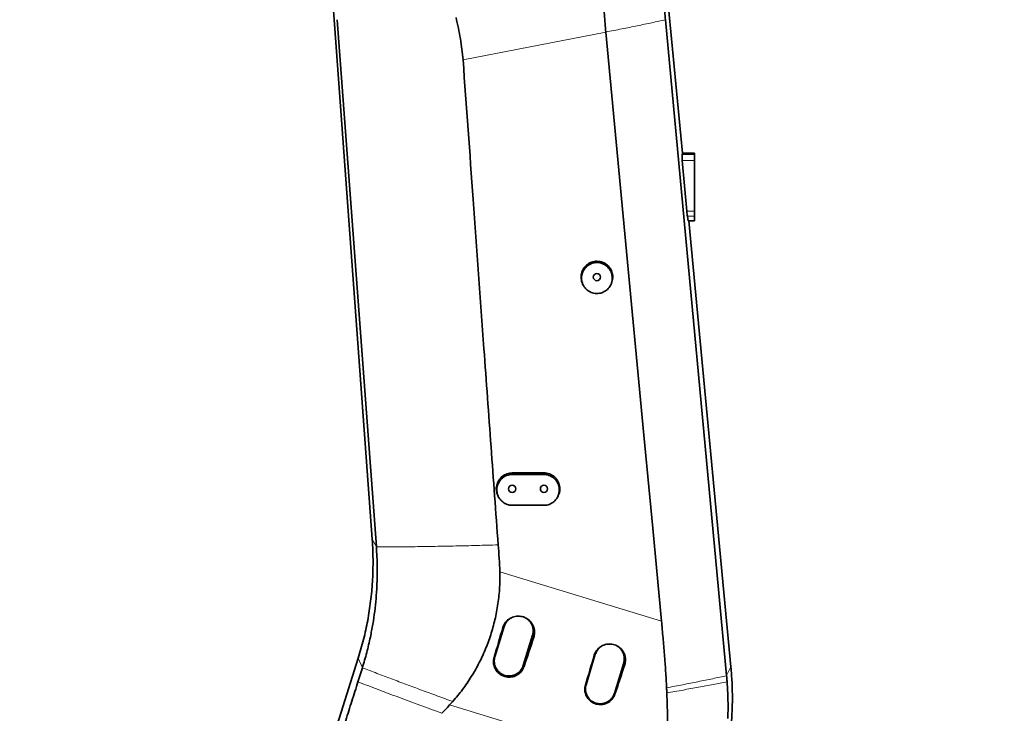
# Model space of a CAD drawing. Header units: millimetres. Extents: x 0 to 11920, y 0 to 8400.
# Tile 19 of 66: x 2032 to 2962, y 5893 to 6548. Entities that reach past the tile are written whole.
import ezdxf

# ---------------------------------------------------------------- set-up
doc = ezdxf.new("R2010")
doc.units = ezdxf.units.MM
doc.header["$LTSCALE"] = 20
doc.styles.add('SLDTEXTSTYLE0', font='TXT', dxfattribs={"width": 0.605})
doc.dimstyles.new('SLDDIMSTYLE0', dxfattribs={"dimtxt": 70, "dimasz": 70, "dimexe": 0, "dimexo": 0.0625, "dimgap": 17.5, "dimtad": 1, "dimdec": 1, "dimrnd": 1e-09, "dimzin": 12, "dimdsep": 46, "dimtxsty": 'SLDTEXTSTYLE0', "dimsah": 1, "dimcen": 0.09, "dimadec": 0, "dimazin": 3, "dimtfac": 1, "dimtofl": 0, "dimtmove": 0, "dimatfit": 3, "dimfxl": 1, "dimfrac": 2, "dimtolj": 1, "dimtzin": 12, "dimarcsym": 0})
doc.dimstyles.new('SLDDIMSTYLE1', dxfattribs={"dimtxt": 70, "dimasz": 70, "dimexe": 0, "dimexo": 0.0625, "dimgap": 17.5, "dimtad": 1, "dimdec": 0, "dimrnd": 1e-09, "dimzin": 12, "dimdsep": 46, "dimtxsty": 'SLDTEXTSTYLE0', "dimsah": 1, "dimcen": 0.09, "dimadec": 0, "dimazin": 3, "dimtfac": 1, "dimtofl": 0, "dimtmove": 0, "dimatfit": 3, "dimfxl": 1, "dimfrac": 2, "dimtolj": 1, "dimtzin": 12, "dimarcsym": 0})
doc.dimstyles.new('SLDDIMSTYLE3', dxfattribs={"dimtxt": 70, "dimasz": 70, "dimexe": 0, "dimexo": 0.0625, "dimgap": 17.5, "dimtad": 1, "dimdec": 1, "dimrnd": 1e-09, "dimzin": 12, "dimdsep": 46, "dimtxsty": 'SLDTEXTSTYLE0', "dimsah": 1, "dimcen": 0.09, "dimse1": 1, "dimsd1": 1, "dimadec": 0, "dimazin": 3, "dimtfac": 1, "dimtofl": 0, "dimtmove": 0, "dimatfit": 3, "dimfxl": 1, "dimfrac": 2, "dimtolj": 1, "dimtzin": 12, "dimarcsym": 0})

# ---------------------------------------------------------------- blocks, each defined once
blk = doc.blocks.new('_D_2')
at = {"color": 7, "linetype": 'Continuous', "lineweight": 0}
for p, q in [((2460.17, 6825.26), (1416, 6825.26)), ((1446, 6825.26), (1446, 5690.26)), ((2460.17, 5690.26), (1416, 5690.26))]:
    blk.add_line(p, q, dxfattribs=at)
at = {"color": 7, "linetype": 'Continuous', "lineweight": 18}
for points in [[(1446, 6825.26), (1436, 6755.26), (1456, 6755.26)], [(1446, 5690.26), (1456, 5760.26), (1436, 5760.26)]]:
    blk.add_solid(points, dxfattribs=at)
at = {"color": 7, "linetype": 'Continuous', "lineweight": 18, "insert": (1355.76, 6150.81), "char_height": 70, "attachment_point": 1, "rotation": 90, "style": 'SLDTEXTSTYLE0'}
blk.add_mtext('1135', dxfattribs=at)
blk = doc.blocks.new('_D_4')
at = {"color": 7, "linetype": 'Continuous', "lineweight": 0}
for p, q in [((2254.17, 7210.65), (1276, 7210.65)), ((1306, 7210.65), (1306, 4910.26)), ((1784.57, 4910.26), (1276, 4910.26))]:
    blk.add_line(p, q, dxfattribs=at)
at = {"color": 7, "linetype": 'Continuous', "lineweight": 18}
for points in [[(1306, 7210.65), (1296, 7140.65), (1316, 7140.65)], [(1306, 4910.26), (1316, 4980.26), (1296, 4980.26)]]:
    blk.add_solid(points, dxfattribs=at)
at = {"color": 7, "linetype": 'Continuous', "lineweight": 18, "insert": (1215.76, 5953.51), "char_height": 70, "attachment_point": 1, "rotation": 90, "style": 'SLDTEXTSTYLE0'}
blk.add_mtext('2300', dxfattribs=at)
blk = doc.blocks.new('_D_10')
at = {"color": 7, "linetype": 'Continuous', "lineweight": 0}
for p, q in [((4406.67, 6079.26), (4406.67, 6255.24)), ((4406.67, 6225.24), (3912.98, 6225.24))]:
    blk.add_line(p, q, dxfattribs=at)
at = {"color": 7, "linetype": 'Continuous', "lineweight": 18}
blk.add_solid([(4406.67, 6225.24), (4336.67, 6235.24), (4336.67, 6215.24)], dxfattribs=at)
at = {"color": 7, "linetype": 'Continuous', "lineweight": 18, "insert": (3912.98, 6315.47), "char_height": 70, "attachment_point": 1, "style": 'SLDTEXTSTYLE0'}
blk.add_mtext('2230', dxfattribs=at)

msp = doc.modelspace()

# ---------------------------------------------------------------- linework, layer by layer
at = {"color": 7, "linetype": 'Continuous', "lineweight": 35}
for p, q in [((2618.48, 6839.82), (2657.9, 6422.26)), ((2364.96, 6057.67), (2309.58, 6813.94)), ((2331.99, 6548.42), (2368.92, 6050.32)), ((2699.61, 5928.79), (2641.9, 6548.42)), ((2585.54, 6536.75), (2585.56, 6536.51)), ((2657.57, 6421.21), (2657.9, 6422.26)), ((2661.98, 6367.64), (2657.78, 6415.28)), ((2669.17, 6422.26), (2657.9, 6422.26)), ((2669.17, 6422.26), (2669.17, 6421.21)), ((2669.17, 6421.21), (2669.17, 6415.28)), ((2669.17, 6415.28), (2669.17, 6367.64)), ((2663.32, 6358.26), (2662.54, 6362.9)), ((2669.17, 6367.64), (2669.17, 6362.9)), ((2669.17, 6362.9), (2669.17, 6358.26)), ((2669.17, 6358.26), (2663.32, 6358.26)), ((2663.94, 6358.26), (2703.7, 5937.06)), ((2564.35, 6297.46), (2564.8, 6296.72)), ((2589.53, 6296.72), (2589.98, 6297.46)), ((2527.17, 6120.26), (2497.17, 6120.26)), ((2497.17, 6118.8), (2527.17, 6118.8)), ((2527.17, 6089.68), (2497.17, 6089.68)), ((2489.61, 5975.27), (2480.84, 5946.58)), ((2507.61, 5938.4), (2516.38, 5967.09)), ((2292.4, 5757.34), (2351.82, 5945.36)), ((2575.67, 5948.96), (2566.9, 5920.27)), ((2593.68, 5912.08), (2602.45, 5940.77)), ((2355.72, 5936.26), (2351.55, 5922.99)), ((2438.11, 5901.12), (2441.03, 5904.35))]:
    msp.add_line(p, q, dxfattribs=at)
at = {"color": 8, "linetype": 'Continuous', "lineweight": 18}
for p, q in [((2585.56, 6536.51), (2450.77, 6510.4)), ((2669.17, 6421.21), (2657.57, 6421.21)), ((2669.17, 6415.28), (2657.78, 6415.28)), ((2669.17, 6367.64), (2661.98, 6367.64)), ((2669.17, 6362.9), (2662.54, 6362.9)), ((2497.17, 6118.8), (2497.17, 6120.26)), ((2527.17, 6118.8), (2527.17, 6120.26)), ((2368.92, 6050.32), (2364.96, 6057.67)), ((2485.56, 6026.82), (2638.12, 5980.33)), ((2488.37, 5974.15), (2489.61, 5975.27)), ((2517.56, 5965.3), (2516.38, 5967.09)), ((2355.72, 5936.26), (2351.82, 5945.36)), ((2480.07, 5945.89), (2480.84, 5946.58)), ((2574.62, 5948), (2575.67, 5948.96)), ((2603.45, 5939.25), (2602.45, 5940.77)), ((2508.32, 5937.31), (2507.61, 5938.4)), ((2699.61, 5928.79), (2703.7, 5937.06)), ((2566.31, 5919.73), (2566.9, 5920.27)), ((2594.22, 5911.27), (2593.68, 5912.08)), ((2643.37, 5838.57), (2438.11, 5901.12))]:
    msp.add_line(p, q, dxfattribs=at)
at = {"color": 7, "linetype": 'Continuous', "lineweight": 35, "flags": 128}
for points in [[(2638.12, 5980.33), (2629.82, 6068.08), (2621.53, 6155.83), (2603.53, 6346.29), (2585.56, 6536.51)], [(2430.84, 5893.22), (2433.4, 5896), (2435.96, 5898.79), (2438.11, 5901.12)]]:
    msp.add_lwpolyline(points, dxfattribs=at)
at = {"color": 7, "linetype": 'Continuous', "lineweight": 35}
for centre in [(2577.17, 6305.26), (2497.17, 6105.26), (2527.17, 6105.26)]:
    msp.add_circle(centre, 3.4, dxfattribs=at)
for centre, major_axis, ratio, start_param, end_param in [((2658.15, 6415.28), (-0.53, 6), 0.061359, 0.147909, 1.565368), ((2662.35, 6367.64), (-0.53, 6), 0.061359, 1.565368, 2.477135), ((2549.4, 6055.8), (175.43, 573.78), 0.058222, 1.731357, 1.781321), ((2478.99, 6077.26), (175.43, 573.78), 0.117537, 4.502087, 4.552049), ((2635.61, 6029.53), (175.43, 573.78), 0.058222, 1.731149, 1.781112), ((2564.84, 6051.09), (175.43, 573.78), 0.117537, 4.502297, 4.552257)]:
    msp.add_ellipse(centre, major_axis=major_axis, ratio=ratio, start_param=start_param, end_param=end_param, dxfattribs=at)
for points, knots in [([(2583.46, 6601.79), (2583.34, 6596.35), (2583.1, 6585.47), (2583.4, 6569.16), (2584.14, 6552.89), (2585.07, 6542.13), (2585.54, 6536.75)], [0, 0, 0, 0, 0.251028, 0.502059, 0.750677, 1, 1, 1, 1]), ([(2641.9, 6548.42), (2641.44, 6553.42), (2640.51, 6563.44), (2639.26, 6577.42), (2638.13, 6590.33), (2637.46, 6598.21), (2637.12, 6602.14)], [0, 0, 0, 0, 0.28, 0.560108, 0.780132, 1, 1, 1, 1]), ([(2450.77, 6510.4), (2450.47, 6513.74), (2449.87, 6520.43), (2448.35, 6530.46), (2446.49, 6540.47), (2444.92, 6547.09), (2444.14, 6550.4)], [0, 0, 0, 0, 0.248695, 0.497407, 0.748703, 1, 1, 1, 1]), ([(2450.77, 6510.4), (2453.97, 6466.47), (2460.57, 6375.55), (2469.38, 6253.74), (2477.26, 6144.98), (2481.74, 6083.22), (2483.97, 6052.33)], [0, 0, 0, 0, 0.287694, 0.595483, 0.797741, 1, 1, 1, 1]), ([(2577.17, 6320.26), (2576.32, 6320.21), (2574.64, 6320.13), (2572.19, 6319.48), (2569.88, 6318.45), (2567.77, 6317.04), (2565.94, 6315.3), (2564.41, 6313.28), (2563.25, 6311.03), (2562.47, 6308.61), (2562.12, 6306.09), (2562.19, 6303.55), (2562.71, 6301.06), (2563.44, 6299), (2564.14, 6297.89), (2564.4, 6297.49)], [0, 0, 0, 0, 0.079319, 0.158639, 0.237953, 0.317269, 0.396683, 0.476097, 0.555769, 0.635442, 0.715382, 0.795323, 0.875344, 0.955365, 1, 1, 1, 1]), ([(2577.17, 6289.74), (2577.98, 6289.78), (2579.6, 6289.86), (2581.96, 6290.49), (2584.18, 6291.49), (2586.22, 6292.85), (2587.99, 6294.53), (2589.47, 6296.49), (2590.6, 6298.67), (2591.36, 6301.03), (2591.71, 6303.48), (2591.65, 6305.97), (2591.17, 6308.42), (2590.29, 6310.75), (2589.03, 6312.9), (2587.43, 6314.8), (2585.53, 6316.4), (2583.4, 6317.65), (2581.09, 6318.51), (2578.68, 6318.98), (2576.24, 6319.03), (2573.83, 6318.67), (2571.51, 6317.9), (2569.35, 6316.77), (2567.42, 6315.28), (2565.74, 6313.49), (2564.4, 6311.44), (2563.4, 6309.18), (2562.79, 6306.78), (2562.59, 6304.31), (2562.81, 6301.83), (2563.44, 6299.41), (2564.47, 6297.14), (2565.87, 6295.08), (2567.59, 6293.29), (2569.58, 6291.81), (2571.79, 6290.72), (2574.33, 6289.91), (2576.15, 6289.8), (2577.17, 6289.74)], [0, 0, 0, 0, 0.026572, 0.053145, 0.079713, 0.106282, 0.132941, 0.1596, 0.186472, 0.213346, 0.240429, 0.267514, 0.294687, 0.32186, 0.348986, 0.376111, 0.403076, 0.43004, 0.456791, 0.483541, 0.510107, 0.536672, 0.56319, 0.589708, 0.61633, 0.642953, 0.669756, 0.696559, 0.723571, 0.750582, 0.777745, 0.804908, 0.832075, 0.859242, 0.886263, 0.913283, 0.940091, 0.966898, 1, 1, 1, 1]), ([(2589.94, 6297.49), (2590.08, 6297.69), (2590.69, 6298.58), (2591.41, 6300.39), (2592.04, 6302.84), (2592.24, 6305.38), (2592, 6307.91), (2591.34, 6310.37), (2590.28, 6312.69), (2588.84, 6314.79), (2587.06, 6316.62), (2585.02, 6318.13), (2582.74, 6319.25), (2580.11, 6320.08), (2578.22, 6320.19), (2577.17, 6320.26)], [0, 0, 0, 0, 0.022748, 0.102351, 0.182186, 0.262021, 0.342045, 0.422069, 0.502109, 0.582149, 0.661993, 0.741836, 0.821433, 0.901028, 1, 1, 1, 1]), ([(2497.17, 6120.26), (2496.32, 6120.21), (2494.64, 6120.13), (2492.19, 6119.48), (2489.88, 6118.45), (2487.77, 6117.04), (2485.94, 6115.3), (2484.41, 6113.28), (2483.25, 6111.03), (2482.47, 6108.61), (2482.12, 6106.09), (2482.19, 6103.55), (2482.71, 6101.06), (2483.44, 6099.01), (2484.14, 6097.89), (2484.39, 6097.5)], [0, 0, 0, 0, 0.079334, 0.158669, 0.237999, 0.31733, 0.39676, 0.476191, 0.555879, 0.635568, 0.715524, 0.795481, 0.875519, 0.955556, 1, 1, 1, 1]), ([(2497.17, 6089.68), (2496.36, 6089.72), (2494.74, 6089.8), (2492.39, 6090.43), (2490.18, 6091.42), (2488.15, 6092.78), (2486.39, 6094.45), (2484.92, 6096.4), (2483.79, 6098.58), (2483.03, 6100.92), (2482.68, 6103.37), (2482.74, 6105.85), (2483.22, 6108.28), (2484.1, 6110.6), (2485.36, 6112.74), (2486.95, 6114.64), (2488.84, 6116.22), (2490.96, 6117.47), (2493.26, 6118.33), (2495.35, 6118.75), (2496.67, 6118.79), (2497.17, 6118.8)], [0, 0, 0, 0, 0.053141, 0.106284, 0.159417, 0.212551, 0.265865, 0.31918, 0.372923, 0.426667, 0.480833, 0.535, 0.589345, 0.643689, 0.69794, 0.752188, 0.806117, 0.860043, 0.913541, 0.967038, 1, 1, 1, 1]), ([(2539.97, 6097.48), (2540.34, 6098.14), (2541.13, 6099.55), (2541.85, 6101.91), (2542.21, 6104.42), (2542.14, 6106.96), (2541.64, 6109.46), (2540.73, 6111.84), (2539.42, 6114.03), (2537.77, 6115.97), (2535.81, 6117.6), (2533.62, 6118.88), (2531.24, 6119.76), (2529.06, 6120.2), (2527.69, 6120.24), (2527.17, 6120.26)], [0, 0, 0, 0, 0.072241, 0.151926, 0.23188, 0.311834, 0.391869, 0.471903, 0.551875, 0.631845, 0.711648, 0.79145, 0.871005, 0.95056, 1, 1, 1, 1]), ([(2527.17, 6118.8), (2527.97, 6118.76), (2529.59, 6118.68), (2531.94, 6118.05), (2534.15, 6117.06), (2536.18, 6115.71), (2537.94, 6114.03), (2539.42, 6112.09), (2540.54, 6109.91), (2541.3, 6107.56), (2541.65, 6105.12), (2541.59, 6102.64), (2541.11, 6100.21), (2540.24, 6097.88), (2538.97, 6095.74), (2537.38, 6093.85), (2535.49, 6092.26), (2533.37, 6091.01), (2531.07, 6090.16), (2528.98, 6089.74), (2527.67, 6089.7), (2527.17, 6089.68)], [0, 0, 0, 0, 0.053144, 0.106289, 0.159424, 0.212561, 0.265874, 0.319189, 0.372932, 0.426677, 0.480839, 0.535002, 0.589344, 0.643684, 0.697938, 0.75219, 0.806125, 0.860059, 0.913554, 0.967049, 1, 1, 1, 1]), ([(2484.35, 6097.47), (2484.43, 6097.32), (2484.6, 6097.05), (2484.77, 6096.77), (2484.85, 6096.64)], [0, 0, 0, 0, 0.52778, 1, 1, 1, 1]), ([(2539.48, 6096.64), (2539.56, 6096.77), (2539.73, 6097.05), (2539.9, 6097.32), (2539.98, 6097.47)], [0, 0, 0, 0, 0.472217, 1, 1, 1, 1]), ([(2351.82, 5945.36), (2353.56, 5951.23), (2357.04, 5962.97), (2360.89, 5980.95), (2363.7, 5999.1), (2365.39, 6017.4), (2365.87, 6033.3), (2365.65, 6046.73), (2365.19, 6054.03), (2364.96, 6057.67)], [0, 0, 0, 0, 0.161402, 0.322827, 0.48427, 0.645726, 0.807187, 0.903594, 1, 1, 1, 1]), ([(2483.97, 6052.33), (2484.3, 6048.08), (2484.96, 6039.59), (2485.36, 6031.07), (2485.56, 6026.82)], [0, 0, 0, 0, 0.49995, 1, 1, 1, 1]), ([(2368.92, 6050.32), (2369.28, 6044.19), (2370.01, 6031.92), (2369.62, 6019.65), (2369.43, 6013.51)], [0, 0, 0, 0, 0.500019, 1, 1, 1, 1]), ([(2441.03, 5904.35), (2444.18, 5908.08), (2450.48, 5915.56), (2458.82, 5927.88), (2466.25, 5940.99), (2472.54, 5954.77), (2477.63, 5968.95), (2481.54, 5983.58), (2484.2, 5998.7), (2485.58, 6013.22), (2485.57, 6022.61), (2485.56, 6026.82)], [0, 0, 0, 0, 0.111669, 0.223333, 0.338202, 0.453068, 0.564781, 0.676492, 0.791667, 0.906842, 1, 1, 1, 1]), ([(2369.43, 6013.51), (2369.19, 6009.53), (2368.73, 6001.52), (2367.42, 5989.48), (2365.67, 5977.33), (2364.08, 5969.25), (2363.28, 5965.19)], [0, 0, 0, 0, 0.245145, 0.493588, 0.745258, 1, 1, 1, 1]), ([(2488.37, 5974.15), (2488.65, 5974.95), (2489.21, 5976.54), (2490.55, 5978.72), (2492.21, 5980.64), (2494.18, 5982.28), (2496.41, 5983.55), (2498.82, 5984.45), (2501.35, 5984.93), (2503.94, 5984.99), (2506.51, 5984.62), (2508.98, 5983.82), (2511.28, 5982.63), (2513.34, 5981.07), (2515.1, 5979.19), (2516.53, 5977.05), (2517.55, 5974.71), (2518.17, 5972.24), (2518.35, 5969.71), (2518.15, 5967.37), (2517.74, 5965.93), (2517.56, 5965.3)], [0, 0, 0, 0, 0.053074, 0.10615, 0.159219, 0.212289, 0.26549, 0.318692, 0.372124, 0.425556, 0.479155, 0.532753, 0.586309, 0.639863, 0.69323, 0.746595, 0.799711, 0.852827, 0.905699, 0.958573, 1, 1, 1, 1]), ([(2495.56, 5982.99), (2495.17, 5982.75), (2494.1, 5982.09), (2492.62, 5980.66), (2491.17, 5978.79), (2490.18, 5976.96), (2489.77, 5975.74), (2489.61, 5975.27)], [0, 0, 0, 0, 0.137993, 0.378284, 0.611827, 0.852148, 1, 1, 1, 1]), ([(2516.38, 5967.09), (2516.58, 5967.84), (2516.96, 5969.37), (2517.05, 5971.73), (2516.76, 5974.09), (2516.08, 5976.35), (2515.02, 5978.48), (2513.62, 5980.38), (2512.1, 5981.92), (2510.96, 5982.65), (2510.48, 5982.96)], [0, 0, 0, 0, 0.127744, 0.259194, 0.386939, 0.51839, 0.646096, 0.777502, 0.905223, 1, 1, 1, 1]), ([(2638.12, 5980.33), (2638.62, 5975.07), (2639.6, 5964.55), (2641.01, 5948.79), (2642.13, 5933.03), (2642.66, 5922.56), (2642.93, 5917.32)], [0, 0, 0, 0, 0.249678, 0.499349, 0.749674, 1, 1, 1, 1]), ([(2363.28, 5965.19), (2362.2, 5960.33), (2360.03, 5950.59), (2357.16, 5941.04), (2355.72, 5936.26)], [0, 0, 0, 0, 0.499527, 1, 1, 1, 1]), ([(2574.62, 5948), (2574.89, 5948.79), (2575.45, 5950.36), (2576.76, 5952.51), (2578.41, 5954.41), (2580.36, 5956.02), (2582.55, 5957.29), (2584.94, 5958.17), (2587.44, 5958.65), (2590, 5958.71), (2592.54, 5958.34), (2594.98, 5957.55), (2597.25, 5956.37), (2599.29, 5954.83), (2601.03, 5952.97), (2602.43, 5950.86), (2603.44, 5948.55), (2604.06, 5946.11), (2604.23, 5943.61), (2604.03, 5941.3), (2603.63, 5939.88), (2603.45, 5939.25)], [0, 0, 0, 0, 0.053076, 0.106154, 0.159224, 0.212296, 0.265499, 0.318703, 0.372138, 0.425574, 0.479177, 0.53278, 0.586339, 0.639897, 0.693266, 0.746633, 0.799748, 0.852863, 0.905734, 0.958605, 1, 1, 1, 1]), ([(2581.64, 5956.68), (2581.25, 5956.44), (2580.17, 5955.78), (2578.69, 5954.35), (2577.23, 5952.47), (2576.25, 5950.64), (2575.83, 5949.42), (2575.67, 5948.96)], [0, 0, 0, 0, 0.139772, 0.379567, 0.612628, 0.852453, 1, 1, 1, 1]), ([(2579.85, 5955.34), (2579.73, 5955.26), (2578.62, 5954.49), (2577.05, 5952.34), (2576.13, 5950.08), (2575.67, 5948.96)], [0, 0, 0, 0, 0.052535, 0.526267, 1, 1, 1, 1]), ([(2602.45, 5940.77), (2602.64, 5941.52), (2603.03, 5943.05), (2603.11, 5945.42), (2602.83, 5947.78), (2602.14, 5950.04), (2601.09, 5952.17), (2599.69, 5954.07), (2598.16, 5955.61), (2597.01, 5956.35), (2596.51, 5956.67)], [0, 0, 0, 0, 0.1274332, 0.2585628, 0.3859966, 0.5171278, 0.6445222, 0.7756086, 0.9030185, 1, 1, 1, 1]), ([(2602.45, 5940.77), (2602.72, 5941.97), (2603.26, 5944.36), (2602.85, 5948.06), (2601.56, 5951.5), (2599.49, 5954.51), (2597.57, 5955.92), (2596.64, 5956.6)], [0, 0, 0, 0, 0.2023327, 0.4046652, 0.6069979, 0.8093306, 1, 1, 1, 1]), ([(2508.32, 5937.31), (2508.03, 5936.55), (2507.43, 5935.03), (2506.06, 5932.97), (2504.38, 5931.17), (2502.4, 5929.67), (2500.19, 5928.52), (2497.81, 5927.74), (2495.32, 5927.38), (2492.81, 5927.42), (2490.35, 5927.88), (2488, 5928.74), (2485.83, 5929.96), (2483.91, 5931.52), (2482.28, 5933.37), (2480.98, 5935.45), (2480.07, 5937.71), (2479.54, 5940.1), (2479.45, 5942.53), (2479.69, 5944.47), (2479.98, 5945.57), (2480.07, 5945.89)], [0, 0, 0, 0, 0.0545685, 0.1091386, 0.1637004, 0.2182628, 0.2729812, 0.3276983, 0.3823405, 0.4369809, 0.4913472, 0.5457129, 0.5997773, 0.653842, 0.7077768, 0.761712, 0.8157434, 0.8697754, 0.9240102, 0.9782458, 1, 1, 1, 1]), ([(2480.84, 5946.58), (2480.64, 5945.82), (2480.26, 5944.29), (2480.17, 5941.92), (2480.47, 5939.57), (2481.15, 5937.3), (2482.21, 5935.18), (2483.6, 5933.26), (2485.31, 5931.61), (2487.26, 5930.27), (2489.41, 5929.28), (2491.7, 5928.65), (2494.05, 5928.43), (2496.42, 5928.59), (2498.72, 5929.16), (2500.89, 5930.1), (2502.88, 5931.4), (2504.62, 5933.01), (2506.06, 5934.89), (2507.04, 5936.72), (2507.45, 5937.93), (2507.61, 5938.4)], [0, 0, 0, 0, 0.053686, 0.107373, 0.161059, 0.214746, 0.268426, 0.322106, 0.375792, 0.429478, 0.483189, 0.536901, 0.590589, 0.644277, 0.697957, 0.751636, 0.805334, 0.859033, 0.912738, 0.966443, 1, 1, 1, 1]), ([(2703.69, 5937.06), (2704.09, 5932.21), (2704.87, 5922.52), (2705.19, 5907.06), (2704.75, 5890.75), (2703.32, 5873.62), (2700.94, 5856.61), (2697.68, 5839.73), (2694.72, 5828.67), (2693.25, 5823.14)], [0, 0, 0, 0, 0.126797, 0.253596, 0.402895, 0.55219, 0.701475, 0.850747, 1, 1, 1, 1]), ([(2351.55, 5922.99), (2349.63, 5916.9), (2345.78, 5904.7), (2340.39, 5887.8), (2335.39, 5872.28), (2332.33, 5862.86), (2330.8, 5858.15)], [0, 0, 0, 0, 0.279768, 0.559831, 0.779948, 1, 1, 1, 1]), ([(2700.1, 5922.99), (2700.01, 5924.08), (2699.86, 5926.01), (2699.69, 5927.94), (2699.61, 5928.79)], [0, 0, 0, 0, 0.559999, 1, 1, 1, 1]), ([(2700.76, 5888.41), (2700.83, 5890.76), (2700.96, 5895.04), (2700.97, 5900.8), (2700.92, 5905.16), (2700.84, 5908.56), (2700.74, 5911.44), (2700.62, 5914.33), (2700.48, 5917.22), (2700.3, 5920.1), (2700.16, 5922.03), (2700.1, 5922.99)], [0, 0, 0, 0, 0.205273, 0.371921, 0.499992, 0.583264, 0.666555, 0.749868, 0.83321, 0.916586, 1, 1, 1, 1]), ([(2594.22, 5911.27), (2593.92, 5910.52), (2593.34, 5909.03), (2592, 5907.01), (2590.35, 5905.23), (2588.41, 5903.74), (2586.23, 5902.6), (2583.88, 5901.83), (2581.43, 5901.46), (2578.95, 5901.49), (2576.51, 5901.94), (2574.19, 5902.78), (2572.04, 5903.98), (2570.14, 5905.51), (2568.52, 5907.33), (2567.24, 5909.38), (2566.33, 5911.62), (2565.8, 5913.97), (2565.7, 5916.37), (2565.93, 5918.31), (2566.22, 5919.41), (2566.31, 5919.73)], [0, 0, 0, 0, 0.0540333, 0.1080681, 0.1626095, 0.2171514, 0.2718658, 0.3265787, 0.3812255, 0.4358705, 0.4902479, 0.5446248, 0.5986969, 0.6527693, 0.7067073, 0.7606458, 0.8146743, 0.8687035, 0.9229308, 0.977159, 1, 1, 1, 1]), ([(2566.9, 5920.27), (2566.64, 5919.07), (2566.1, 5916.68), (2566.51, 5912.99), (2567.79, 5909.53), (2569.94, 5906.52), (2572.79, 5904.17), (2576.15, 5902.63), (2579.8, 5902.02), (2583.48, 5902.38), (2586.94, 5903.67), (2589.94, 5905.82), (2592.34, 5908.66), (2593.23, 5910.94), (2593.68, 5912.08)], [0, 0, 0, 0, 0.083333, 0.166667, 0.25, 0.333333, 0.416667, 0.5, 0.583333, 0.666667, 0.75, 0.833333, 0.916667, 1, 1, 1, 1]), ([(2566.9, 5920.27), (2566.71, 5919.47), (2566.31, 5917.88), (2566.25, 5915.45), (2566.57, 5913.07), (2567.29, 5910.81), (2568.38, 5908.7), (2569.8, 5906.81), (2571.52, 5905.18), (2573.49, 5903.86), (2575.65, 5902.9), (2577.95, 5902.3), (2580.31, 5902.11), (2582.67, 5902.31), (2584.97, 5902.91), (2587.13, 5903.88), (2589.09, 5905.21), (2590.81, 5906.84), (2592.22, 5908.74), (2593.16, 5910.52), (2593.54, 5911.68), (2593.68, 5912.08)], [0, 0, 0, 0, 0.055807, 0.111615, 0.165318, 0.219021, 0.272705, 0.326387, 0.38007, 0.433753, 0.487461, 0.54117, 0.594866, 0.648561, 0.702241, 0.75592, 0.809612, 0.863304, 0.917015, 0.970726, 1, 1, 1, 1]), ([(2642.93, 5917.32), (2642.95, 5916.85), (2643, 5915.89), (2643.07, 5914.32), (2643.11, 5913.23), (2643.14, 5912.62)], [0, 0, 0, 0, 0.305021, 0.610042, 1, 1, 1, 1]), ([(2643.14, 5912.62), (2643.34, 5907.24), (2643.74, 5896.47), (2643.98, 5880.68), (2644.01, 5865.26), (2643.82, 5855.24), (2643.72, 5850.23)], [0, 0, 0, 0, 0.25661, 0.513221, 0.756507, 1, 1, 1, 1])]:
    msp.add_open_spline(points, degree=3, knots=knots, dxfattribs=at)
at = {"color": 8, "linetype": 'Continuous', "lineweight": 18}
for points, knots in [([(2585.54, 6536.75), (2590.67, 6537.73), (2600.94, 6539.71), (2615.39, 6542.64), (2629.16, 6545.55), (2637.66, 6547.46), (2641.9, 6548.42)], [0, 0, 0, 0, 0.249867, 0.500088, 0.750265, 1, 1, 1, 1]), ([(2368.92, 6050.32), (2374.87, 6050.35), (2386.77, 6050.4), (2405.34, 6050.6), (2424.33, 6050.89), (2443.78, 6051.27), (2463.6, 6051.75), (2477.18, 6052.14), (2483.97, 6052.33)], [0, 0, 0, 0, 0.167359, 0.334764, 0.502195, 0.668154, 0.834096, 1, 1, 1, 1]), ([(2355.72, 5936.26), (2360.29, 5934.51), (2369.33, 5931.02), (2383.22, 5925.75), (2397.2, 5920.49), (2411.43, 5915.2), (2425.99, 5909.83), (2435.99, 5906.19), (2441.03, 5904.35)], [0, 0, 0, 0, 0.170922, 0.338149, 0.503511, 0.667145, 0.832075, 1, 1, 1, 1]), ([(2351.55, 5922.99), (2357.82, 5920.58), (2370.33, 5915.76), (2389.91, 5908.36), (2409.99, 5900.86), (2423.88, 5895.77), (2430.84, 5893.22)], [0, 0, 0, 0, 0.250855, 0.500297, 0.749593, 1, 1, 1, 1]), ([(2642.93, 5917.32), (2648.05, 5918.29), (2658.28, 5920.22), (2672.75, 5923.09), (2686.65, 5925.95), (2695.29, 5927.84), (2699.61, 5928.79)], [0, 0, 0, 0, 0.249193, 0.49782, 0.74855, 1, 1, 1, 1]), ([(2643.14, 5912.62), (2648.3, 5913.49), (2658.61, 5915.23), (2673.17, 5917.83), (2687.11, 5920.42), (2695.77, 5922.14), (2700.1, 5922.99)], [0, 0, 0, 0, 0.250017, 0.499988, 0.749965, 1, 1, 1, 1])]:
    msp.add_open_spline(points, degree=3, knots=knots, dxfattribs=at)

# ---------------------------------------------------------------- dimensions: what is measured, and where the dimension line sits
at = {"color": 7, "linetype": 'Continuous', "lineweight": 18}
for base, p1, p2, dimstyle, picture, middle in [((1306, 4910.26), (2258.17, 7210.65), (1788.57, 4910.26), 'SLDDIMSTYLE1', '_D_4', (1306, 6060.45)), ((1446, 5690.26), (2464.17, 6825.26), (2464.17, 5690.26), 'SLDDIMSTYLE0', '_D_2', (1446, 6257.76))]:
    dim = msp.add_linear_dim(base=base, p1=p1, p2=p2, angle=90, dimstyle=dimstyle, dxfattribs=at)
    dim.commit()
    dim.dimension.update_dxf_attribs({"geometry": picture, "text_midpoint": middle, "dimtype": 160})
dim = msp.add_linear_dim(base=(4406.67, 6225.24), p1=(2176.67, 6020.03), p2=(4406.67, 6075.26), dimstyle='SLDDIMSTYLE3', dxfattribs=at)
dim.commit()
dim.dimension.update_dxf_attribs({"geometry": '_D_10', "text_midpoint": (4019.92, 6225.24), "dimtype": 160})

doc.saveas('drawing.dxf')
